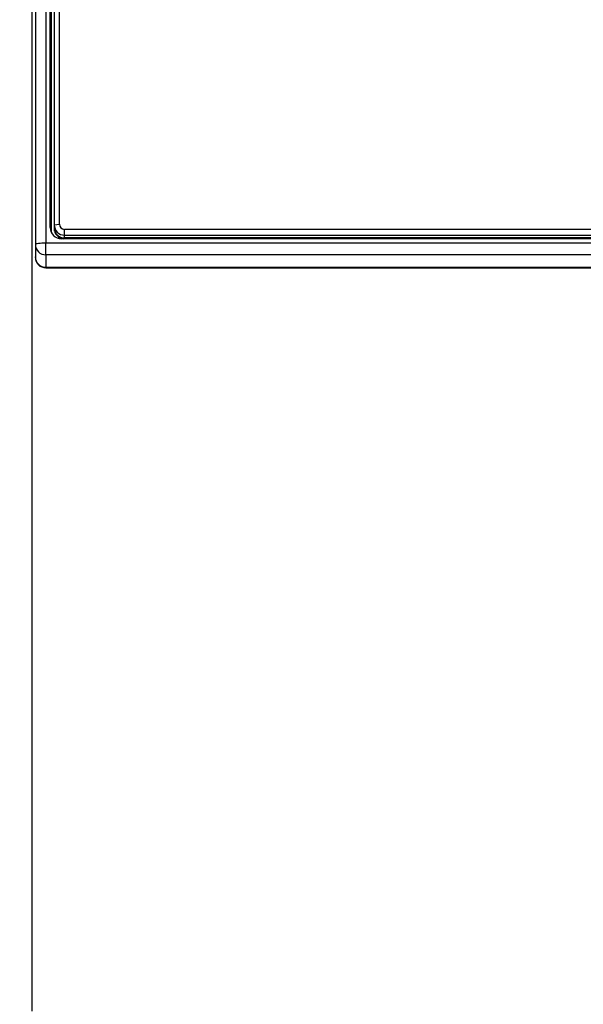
# Model space of a CAD drawing. Header units: millimetres. Extents: x -40 to 419, y 0 to 295.
# Tile 35 of 85: x 85.95 to 91.34, y 206.74 to 216.17. Entities that reach past the tile are written whole.
import ezdxf
from ezdxf.enums import TextEntityAlignment as Align

# ---------------------------------------------------------------- set-up
doc = ezdxf.new("R2010")
doc.units = ezdxf.units.MM
doc.layers.add('BW4C_TWINTOWER_H', color=7, linetype='Continuous')
doc.layers.add('Standard', color=7, linetype='Continuous')
doc.styles.add('SEACAD_Arial', font='arial.ttf')
doc.dimstyles.new('ISO_(mm)', dxfattribs={"dimtxt": 3, "dimasz": 3, "dimexe": 1.5, "dimexo": 0, "dimgap": 0.75, "dimtad": 1, "dimdec": 0, "dimlfac": 10, "dimtxsty": 'SEACAD_Arial', "dimblk1": '_SE_FILLED', "dimblk2": '_SE_FILLED', "dimsah": 1, "dimcen": 1.5, "dimadec": 0, "dimazin": 0, "dimtfac": 0.5, "dimtmove": 0, "dimatfit": 3, "dimfxl": 1, "dimarcsym": 0})

# ---------------------------------------------------------------- blocks, each defined once
blk = doc.blocks.new('SE1')
at = {"layer": 'BW4C_TWINTOWER_H', "color": 7, "linetype": 'Continuous'}
for p, q in [((86.1001, 230.2074), (86.1001, 214.0144)), ((86.2001, 230.2196), (86.2001, 214.0266)), ((86.2423, 214.1755), (86.2423, 230.0562)), ((86.2503, 230.0001), (86.2503, 214.1349)), ((86.2801, 230.024), (86.2801, 214.2028)), ((86.3301, 214.2089), (86.3301, 230.0301)), ((86.0681, 206.6724), (86.0681, 228.0864)), ((86.2801, 214.2028), (86.3301, 214.2089)), ((86.2801, 214.2028), (86.2801, 214.176)), ((86.2423, 214.1755), (86.2466, 214.1457)), ((86.2801, 214.176), (86.2801, 214.1675)), ((86.2801, 214.1675), (86.2801, 214.1431)), ((86.3801, 214.1036), (86.3801, 214.1593)), ((108.3201, 214.1593), (86.3801, 214.1593)), ((86.1001, 214.0144), (86.1001, 213.895)), ((108.5001, 214.0266), (86.2001, 214.0266)), ((86.2001, 213.9152), (86.2001, 214.0266)), ((108.3501, 214.0684), (86.3501, 214.0684)), ((86.3801, 214.1036), (108.3201, 214.1036)), ((86.3801, 214.0768), (86.3801, 214.1036)), ((108.3201, 214.0768), (86.3801, 214.0768)), ((86.1001, 213.8911), (86.1001, 213.895)), ((108.5001, 213.9152), (86.2001, 213.9152)), ((86.2001, 213.9152), (86.2001, 213.7957)), ((86.2001, 213.7957), (108.5001, 213.7957)), ((86.2001, 213.7911), (86.2001, 213.7957)), ((86.2001, 213.7911), (108.5001, 213.7911))]:
    blk.add_line(p, q, dxfattribs=at)
blk.add_arc((86.2001, 213.8911), 0.1, 180, 270, dxfattribs=at)
for centre, major_axis, ratio, start_param, end_param in [((86.3801, 214.2028), (-0.1, 0), 0.992546, 0, 1.570796), ((86.3801, 214.2089), (0.05, 0), 0.992546, 3.141593, 4.712389), ((86.3501, 214.1755), (0.1079, 0), 0.992546, 3.141593, 4.712389), ((86.3801, 214.176), (0.1, 0), 0.992546, 3.141593, 4.712389), ((86.3801, 214.1675), (-0.1, 0), 0.992546, 0, 1.50622), ((86.2001, 214.0144), (0.1, 0), 0.121869, 1.570796, 3.141593), ((86.2001, 214.0144), (-0.1, 0), 0.992546, 0, 1.570796), ((86.2001, 213.895), (-0.1, 0), 0.992546, 0, 1.570796)]:
    blk.add_ellipse(centre, major_axis=major_axis, ratio=ratio, start_param=start_param, end_param=end_param, dxfattribs=at)
blk = doc.blocks.new('DMBLK1')
at = {"layer": 'Standard', "linetype": 'Continuous'}
for points in [[(67.86, 241.5585), (68.86, 241.5585), (68.36, 244.5585)], [(67.86, 182.9044), (68.36, 179.9044), (68.86, 182.9044)]]:
    blk.add_hatch(color=7, dxfattribs=at).paths.add_polyline_path(points)
at = {"layer": 'Standard', "color": 7, "linetype": 'Continuous'}
for p, q in [((86.7297, 244.5585), (66.86, 244.5585)), ((68.36, 179.9044), (68.36, 244.5585)), ((87.4001, 179.9044), (66.86, 179.9044))]:
    blk.add_line(p, q, dxfattribs=at)
at = {"layer": 'Standard', "color": 7, "linetype": 'Continuous', "style": 'SEACAD_Arial'}
blk.add_text('647', height=3, rotation=90, dxfattribs=at).set_placement((64.61, 208.7097), align=Align.TOP_LEFT)
blk = doc.blocks.new('_SE_FILLED')
at = {"color": 0}
blk.add_line((0, 0), (-1, 0), dxfattribs=at)
blk.add_solid([(0, 0), (-1, -0.1665), (-1, 0.1665), (0, 0)], dxfattribs=at)

msp = doc.modelspace()

# ---------------------------------------------------------------- block references
at = {"layer": 'Standard'}
msp.add_blockref('SE1', (0, 0), dxfattribs=at)

# ---------------------------------------------------------------- dimensions: what is measured, and where the dimension line sits
at = {"layer": 'Standard', "color": 7, "linetype": 'Continuous'}
dim = msp.add_linear_dim(base=(68.36, 244.5585), p1=(87.4001, 179.9044), p2=(86.7297, 244.5585), angle=90, text='\\A1;<>', dimstyle='ISO_(mm)', dxfattribs=at)
dim.commit()
dim.dimension.update_dxf_attribs({"geometry": 'DMBLK1', "text_midpoint": (68.36, 212.2314), "dimtype": 160})

doc.saveas('drawing.dxf')
